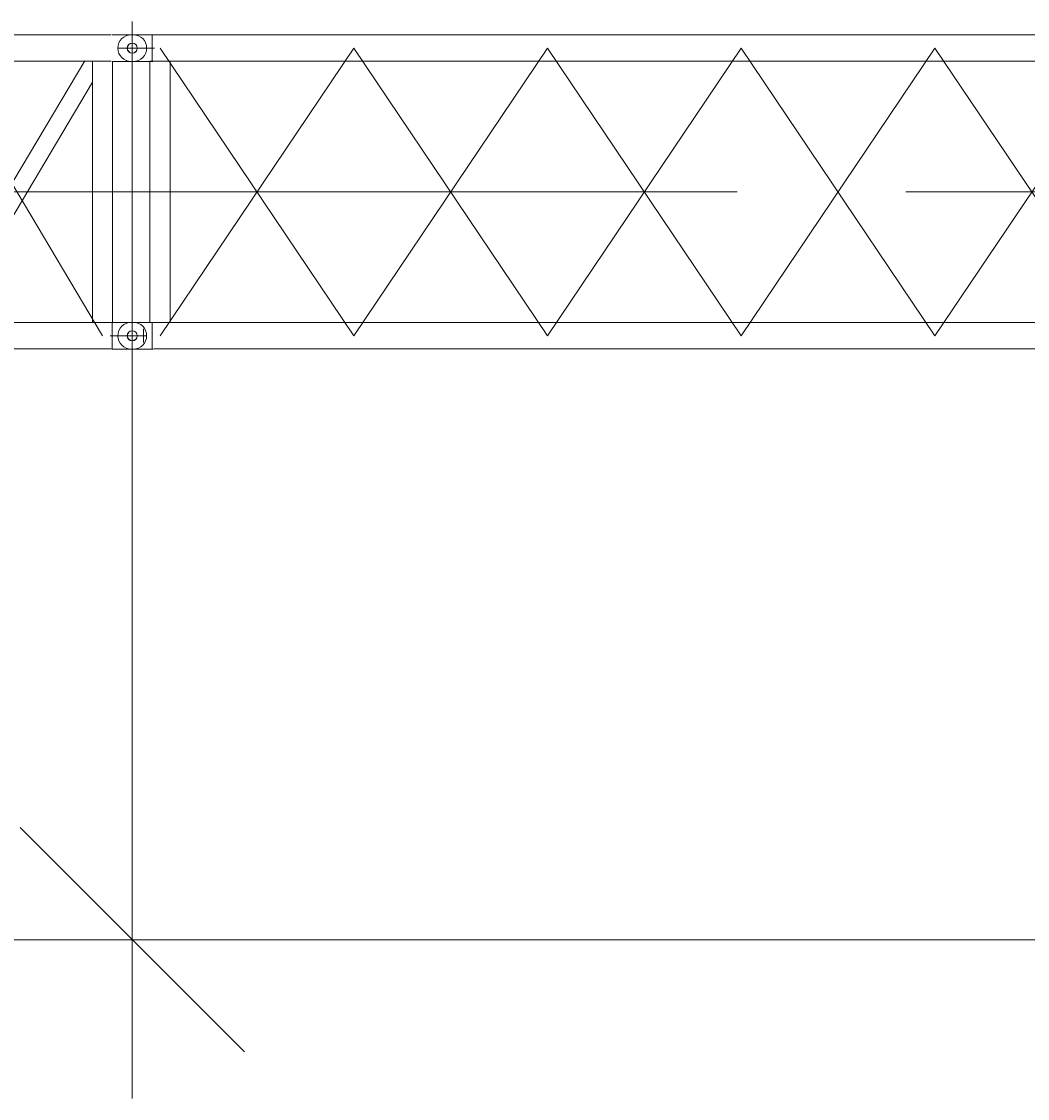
# Model space of a CAD drawing. Extents: x 8365 to 131642, y 1960 to 79602.
# Tile 9 of 121: x 19232 to 24304, y 5900 to 11329. Entities that reach past the tile are written whole.
import ezdxf
from ezdxf.enums import TextEntityAlignment as Align

# ---------------------------------------------------------------- set-up
doc = ezdxf.new("R2010")
doc.units = 0
doc.header["$LTSCALE"] = 100
doc.header["$MEASUREMENT"] = 0
doc.linetypes.add('CENTER', pattern=[50.5, 30, -9, 2.5, -9])
doc.layers.add('1', color=7, linetype='Continuous')
doc.layers.add('11', color=7, linetype='Continuous')
doc.styles.get("Standard").update_dxf_attribs({"font": 'txt', "bigfont": 'bigfont'})
doc.dimstyles.get("Standard").update_dxf_attribs({"dimtxt": 0.18, "dimasz": 0.18, "dimexe": 0.18, "dimexo": 0.0625, "dimgap": 0.09, "dimtad": 0, "dimtih": 1, "dimtoh": 1, "dimdec": 4, "dimzin": 0, "dimdsep": 46, "dimtxsty": 'Standard', "dimcen": 0.09, "dimadec": 0, "dimazin": 0, "dimtfac": 1, "dimtdec": 4, "dimtofl": 0, "dimtmove": 0, "dimatfit": 0, "dimfxl": 1, "dimtolj": 1, "dimtzin": 0, "dimarcsym": 0})

# ---------------------------------------------------------------- blocks, each defined once
blk = doc.blocks.new('*G62')
at = {"layer": '11', "color": 7, "linetype": 'CENTER', "lineweight": 9}
for p, q in [((19790.4, 11328.9), (19790.4, 9572.1)), ((19702.1, 11262.4), (19707.9, 11262.4)), ((19790.4, 11262.4), (19790.4, 11127.4)), ((19790.4, 11261.4), (19790.4, 11128.4)), ((19640.4, 9744.9), (18778, 11195)), ((19790.4, 11194.9), (19718.9, 11194.9)), ((19901.9, 11194.9), (19790.4, 11194.9)), ((19707.9, 11127.4), (19696.8, 11127.4)), ((19790.4, 10469.9), (14320.4, 10469.9)), ((19702.1, 9812.4), (19707.9, 9812.4)), ((19790.4, 9812.4), (19790.4, 9677.4)), ((19790.4, 9812.4), (19790.4, 9677.4)), ((19862.9, 9744.9), (19678.9, 9744.9)), ((19707.9, 9677.4), (19696.8, 9677.4))]:
    blk.add_line(p, q, dxfattribs=at)
at = {"layer": '11', "color": 7, "linetype": 'Continuous', "lineweight": 9}
for p, q in [((15255.4, 11261.5), (19683.5, 11261.5)), ((19690, 11262.4), (19790.4, 11262.4)), ((18765.8, 9811.4), (19550.9, 11131.6)), ((19683.5, 11128.5), (15255.4, 11128.5)), ((19589.6, 11128.5), (19589.6, 9811.4)), ((19690, 11127.4), (19790.4, 11127.4)), ((19691.2, 9812.4), (19691.2, 11127.4)), ((18869.3, 9811.4), (19589.6, 11022.7)), ((16180.4, 9811.4), (19683.5, 9811.4)), ((19683.5, 9811.4), (19690, 9812.4)), ((19690, 9812.4), (19690, 9677.4)), ((19690, 9812.4), (19790.4, 9812.4)), ((19847.9, 9710.8), (19847.9, 9779)), ((19683.5, 9678.4), (16180.4, 9678.4)), ((19683.5, 9678.4), (19690, 9677.4)), ((19690, 9677.4), (19790.4, 9677.4))]:
    blk.add_line(p, q, dxfattribs=at)
for centre in [(19790.4, 11194.9), (19790.4, 9744.9)]:
    blk.add_circle(centre, 25.5, dxfattribs=at)
for centre, start, end in [((19795.4, 11194.9), 0, 90), ((19795.4, 11194.9), -90, 0), ((19795.4, 9744.9), 0, 90), ((19795.4, 9744.9), -90, 0)]:
    blk.add_arc(centre, 67.5, start, end, dxfattribs=at)
blk = doc.blocks.new('*G64')
at = {"layer": '11', "color": 7, "linetype": 'CENTER', "lineweight": 9}
for p, q in [((19790.4, 11328.9), (19790.4, 9572.1)), ((19790.4, 11262.4), (19790.4, 11127.4)), ((19790.4, 11261.4), (19790.4, 11128.4)), ((19790.4, 11194.9), (19718.9, 11194.9)), ((19901.9, 11194.9), (19790.4, 11194.9)), ((20907, 11194.9), (19930.4, 9744.9)), ((20907, 9744.9), (19930.4, 11194.9)), ((21883.7, 9744.9), (20907, 11194.9)), ((21883.7, 11194.9), (20907, 9744.9)), ((22860.3, 11194.9), (21883.7, 9744.9)), ((22860.3, 9744.9), (21883.7, 11194.9)), ((23837, 9744.9), (22860.3, 11194.9)), ((23837, 11194.9), (22860.3, 9744.9)), ((24813.7, 11194.9), (23837, 9744.9)), ((24813.7, 9744.9), (23837, 11194.9)), ((31790.4, 10469.9), (19790.4, 10469.9)), ((19790.4, 10469.9), (31790.4, 10469.9)), ((19790.4, 9812.4), (19790.4, 9677.4)), ((19790.4, 9812.4), (19790.4, 9677.4)), ((19878.6, 9812.4), (19872.8, 9812.4)), ((19862.9, 9744.9), (19678.9, 9744.9)), ((19872.8, 9677.4), (19883.9, 9677.4))]:
    blk.add_line(p, q, dxfattribs=at)
at = {"layer": '11', "color": 7, "linetype": 'Continuous', "lineweight": 9}
for p, q in [((19785.4, 11262.4), (19790.4, 11262.4)), ((19790.4, 11262.4), (19890.8, 11262.4)), ((19790.4, 11262.4), (19795.4, 11262.4)), ((19878.6, 11262.4), (19872.9, 11262.4)), ((19890.8, 11262.4), (19890.8, 11253.9)), ((19890.8, 11262.4), (19890.8, 11127.4)), ((19901.3, 11261.4), (19890.8, 11262.4)), ((20907, 11261.4), (19901.3, 11261.4)), ((20907, 11261.4), (21883.7, 11261.4)), ((22860.3, 11261.4), (21883.7, 11261.4)), ((22860.3, 11261.4), (23837, 11261.4)), ((24813.7, 11261.4), (23837, 11261.4)), ((19790.4, 11127.4), (19785.4, 11127.4)), ((19893.9, 11127.4), (19790.4, 11127.4)), ((19790.4, 11127.4), (19795.4, 11127.4)), ((19878.6, 11127.4), (19872.9, 11127.4)), ((19879.6, 9811.4), (19879.6, 11128.4)), ((19879.6, 11128.4), (19981.2, 11128.4)), ((19901.3, 11128.4), (19879.6, 11128.4)), ((19981.2, 11128.4), (19981.2, 9811.4)), ((19981.2, 11128.4), (20907, 11128.4)), ((21883.7, 11128.4), (20907, 11128.4)), ((21883.7, 11128.4), (22860.3, 11128.4)), ((23837, 11128.4), (22860.3, 11128.4)), ((23837, 11128.4), (24813.7, 11128.4)), ((19785.4, 9812.4), (19790.4, 9812.4)), ((19790.4, 9812.4), (19890.8, 9812.4)), ((19790.4, 9812.4), (19795.4, 9812.4)), ((19901.3, 9811.4), (19879.6, 9811.4)), ((19981.2, 9811.4), (19879.6, 9811.4)), ((19890.8, 9812.4), (19890.8, 9803.9)), ((19890.8, 9812.4), (19890.8, 9677.4)), ((19981.2, 9811.4), (20907, 9811.4)), ((20907, 9811.4), (21883.7, 9811.4)), ((22860.3, 9811.4), (21883.7, 9811.4)), ((22860.3, 9811.4), (23837, 9811.4)), ((24813.7, 9811.4), (23837, 9811.4)), ((19790.4, 9677.4), (19785.4, 9677.4)), ((19893.9, 9677.4), (19790.4, 9677.4)), ((19790.4, 9677.4), (19795.4, 9677.4)), ((19901.3, 9678.4), (19890.8, 9677.4)), ((20907, 9678.4), (19901.3, 9678.4)), ((21883.7, 9678.4), (20907, 9678.4)), ((21883.7, 9678.4), (22860.3, 9678.4)), ((23837, 9678.4), (22860.3, 9678.4)), ((23837, 9678.4), (24813.7, 9678.4))]:
    blk.add_line(p, q, dxfattribs=at)
for centre in [(19790.4, 11194.9), (19790.4, 9744.9)]:
    blk.add_circle(centre, 25, dxfattribs=at)
for centre, start, end in [((19785.4, 11194.9), 90, 180), ((19785.4, 11194.9), 180, -90), ((19785.4, 9744.9), 90, 180), ((19785.4, 9744.9), 180, -90)]:
    blk.add_arc(centre, 67.5, start, end, dxfattribs=at)
blk = doc.blocks.new('*D123')
at = {"layer": '1', "color": 7, "linetype": 'Continuous', "lineweight": 9}
for p, q in [((19790.4, 5900), (19790.4, 9669.9)), ((14320.3, 5900), (14320.3, 8749.9)), ((20356, 6134.3), (19224.7, 7265.7)), ((14320.3, 6700), (15286.3, 6958.8)), ((14320.3, 6700), (19790.4, 6700)), ((14320.3, 6700), (15286.3, 6441.2))]:
    blk.add_line(p, q, dxfattribs=at)
at = {"layer": '1', "color": 7, "linetype": 'Continuous', "lineweight": 9, "oblique": 15, "width": 0.5}
blk.add_text('5470', height=1200, dxfattribs=at).set_placement((15855.4, 6700), align=Align.BOTTOM_LEFT)
blk = doc.blocks.new('*D124')
at = {"layer": '1', "color": 7, "linetype": 'Continuous', "lineweight": 9}
for p, q in [((31790.4, 5900), (31790.4, 8944.9)), ((31224.7, 7265.7), (32356, 6134.3)), ((19790.4, 6700), (31790.4, 6700))]:
    blk.add_line(p, q, dxfattribs=at)
at = {"layer": '1', "color": 7, "linetype": 'Continuous', "lineweight": 9, "oblique": 15, "width": 0.5}
blk.add_text('12000', height=1200, dxfattribs=at).set_placement((24290.4, 6700), align=Align.BOTTOM_LEFT)

msp = doc.modelspace()

# ---------------------------------------------------------------- block references
at = {"color": 7, "linetype": 'Continuous', "lineweight": 9}
for name in ['*G62', '*G64']:
    msp.add_blockref(name, (0, 0), dxfattribs=at)

# ---------------------------------------------------------------- dimensions: what is measured, and where the dimension line sits
at = {"layer": '1', "color": 7, "linetype": 'Continuous', "lineweight": 9}
for base, p1, p2, text, picture, middle in [((14320.34694, 6700), (14320.34694, 8749.8977), (19790.35732, 9669.90197), '5470', '*D123', (17055.35213, 6700)), ((19790.35732, 6700), (19790.35732, 6700), (31790.35732, 8944.89892), '12000', '*D124', (25790.35732, 6700))]:
    dim = msp.add_linear_dim(base=base, p1=p1, p2=p2, text=text, dimstyle='Standard', dxfattribs=at)
    dim.commit()
    dim.dimension.update_dxf_attribs({"geometry": picture, "text_midpoint": middle})

doc.saveas('drawing.dxf')
